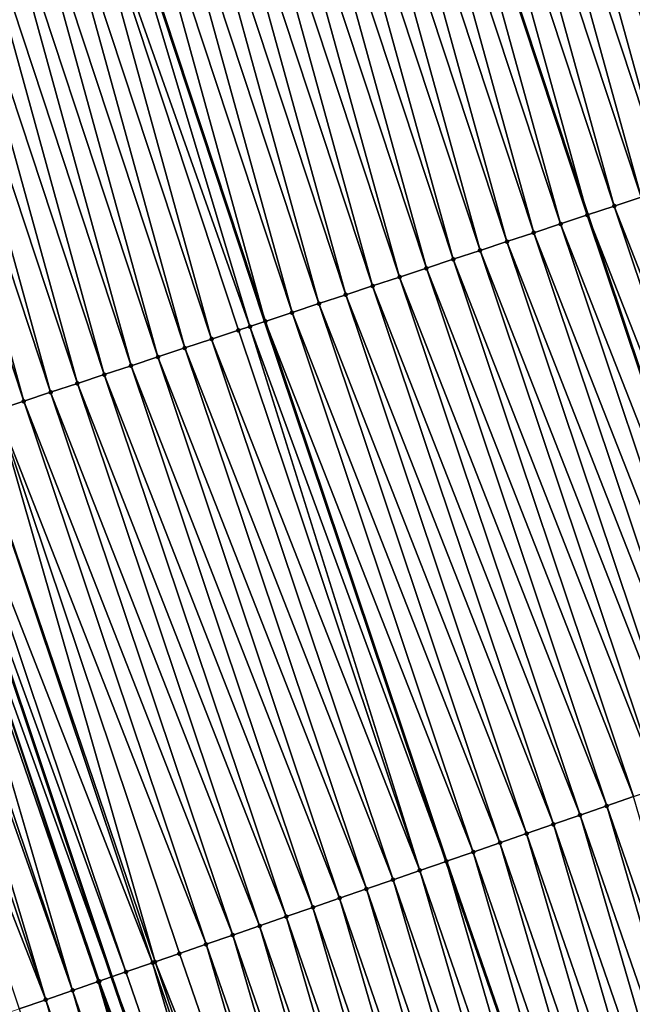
# Model space of a CAD drawing. Header units: feet. Extents: x 2007189 to 2022806, y 818621 to 837694.
# Tile 228 of 256: x 2011674 to 2011696, y 826394 to 826428. Entities that reach past the tile are written whole.
import ezdxf

# ---------------------------------------------------------------- set-up
doc = ezdxf.new("R2010")
doc.units = ezdxf.units.FT
doc.header["$MEASUREMENT"] = 0
for name, color, linetype, lineweight in [('EP_Travel Lane', 172, 'Continuous', 53), ('Road Shots', 141, 'Continuous', 100), ('Road X-Section', 40, 'Continuous', 13), ('STRIPING', 60, 'Continuous', 53)]:
    doc.layers.add(name, color=color, linetype=linetype, lineweight=lineweight)
doc.layers.add('I-77-MM17-21_SB-Surface-TIN', color=7, linetype='Continuous')

msp = doc.modelspace()

# ---------------------------------------------------------------- linework, layer by layer
at = {"layer": 'EP_Travel Lane'}
msp.add_polyline3d([(2011633.248969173, 826527.8840844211, 315.9796773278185), (2011639.434823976, 826508.8657976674, 316.182964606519), (2011645.620673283, 826489.8475278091, 316.3879694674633), (2011651.88936552, 826470.7003978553, 316.6211159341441), (2011658.169400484, 826451.7137396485, 316.8820598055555), (2011664.449592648, 826432.7266061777, 317.1029624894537), (2011670.729573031, 826413.74011299, 317.3778292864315), (2011677.171329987, 826394.4869299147, 317.6130503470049), (2011683.654989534, 826375.56892619, 317.8854354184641), (2011690.138515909, 826356.6513110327, 318.187980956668), (2011692.681186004, 826349.232315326, 318.2629108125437), (2011699.368623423, 826329.9413745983, 318.5378780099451), (2011706.240176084, 826311.1605869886, 318.790671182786), (2011713.111879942, 826292.3793861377, 319.0083484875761), (2011719.983387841, 826273.59872087, 319.2715480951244)], dxfattribs=at)
at = {"layer": 'I-77-MM17-21_SB-Surface-TIN', "color": 128, "linetype": 'Continuous', "lineweight": -3}
for points in [[(2011701.600638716, 826423.930909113, 316.1148962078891), (2011696.272080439, 826443.2318741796, 315.8314673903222), (2011695.322496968, 826442.9183595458, 315.8665760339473)], [(2011700.651045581, 826423.6174237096, 316.1524683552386), (2011695.322496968, 826442.9183595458, 315.8665760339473), (2011694.372904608, 826442.6048717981, 315.903950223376)], [(2011700.651045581, 826423.6174237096, 316.1524683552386), (2011701.600638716, 826423.930909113, 316.1148962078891), (2011695.322496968, 826442.9183595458, 315.8665760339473)], [(2011699.701447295, 826423.3039538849, 316.1913532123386), (2011694.372904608, 826442.6048717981, 315.903950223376), (2011693.423305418, 826442.2914047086, 315.9430651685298)], [(2011699.701447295, 826423.3039538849, 316.1913532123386), (2011700.651045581, 826423.6174237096, 316.1524683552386), (2011694.372904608, 826442.6048717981, 315.903950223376)], [(2011698.751849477, 826422.9904826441, 316.2301187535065), (2011693.423305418, 826442.2914047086, 315.9430651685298), (2011692.473707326, 826441.9779342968, 315.9819001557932)], [(2011698.751849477, 826422.9904826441, 316.2301187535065), (2011699.701447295, 826423.3039538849, 316.1913532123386), (2011693.423305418, 826442.2914047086, 315.9430651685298)], [(2011697.802262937, 826422.676977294, 316.2660101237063), (2011692.473707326, 826441.9779342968, 315.9819001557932), (2011691.524125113, 826441.6644158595, 316.016688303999)], [(2011697.802262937, 826422.676977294, 316.2660101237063), (2011698.751849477, 826422.9904826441, 316.2301187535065), (2011692.473707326, 826441.9779342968, 315.9819001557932)], [(2011695.903059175, 826422.0500593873, 316.345611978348), (2011690.574536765, 826441.3509159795, 316.0530401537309), (2011689.624939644, 826441.0374426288, 316.0916275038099)], [(2011696.852669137, 826422.3634939, 316.3037515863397), (2011691.524125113, 826441.6644158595, 316.016688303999), (2011690.574536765, 826441.3509159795, 316.0530401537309)], [(2011695.903059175, 826422.0500593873, 316.345611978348), (2011696.852669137, 826422.3634939, 316.3037515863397), (2011690.574536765, 826441.3509159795, 316.0530401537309)], [(2011696.852669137, 826422.3634939, 316.3037515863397), (2011697.802262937, 826422.676977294, 316.2660101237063), (2011691.524125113, 826441.6644158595, 316.016688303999)], [(2011694.953467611, 826421.7365692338, 316.3827838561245), (2011689.624939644, 826441.0374426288, 316.0916275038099), (2011688.675346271, 826440.7239579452, 316.1292598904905)], [(2011694.953467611, 826421.7365692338, 316.3827838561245), (2011695.903059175, 826422.0500593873, 316.345611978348), (2011689.624939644, 826441.0374426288, 316.0916275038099)], [(2011688.675346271, 826440.7239579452, 316.1292598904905), (2011687.725756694, 826440.4104528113, 316.165243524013), (2011694.003890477, 826421.4230269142, 316.41563078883)], [(2011694.953467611, 826421.7365692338, 316.3827838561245), (2011688.675346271, 826440.7239579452, 316.1292598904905), (2011694.003890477, 826421.4230269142, 316.41563078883)], [(2011693.054323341, 826421.1094714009, 316.447224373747), (2011687.725756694, 826440.4104528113, 316.165243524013), (2011686.776187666, 826440.0969034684, 316.1973529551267)], [(2011693.054323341, 826421.1094714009, 316.447224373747), (2011694.003890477, 826421.4230269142, 316.41563078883), (2011687.725756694, 826440.4104528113, 316.165243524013)], [(2011692.104753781, 826420.7959146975, 316.4787884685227), (2011686.776187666, 826440.0969034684, 316.1973529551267), (2011685.826616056, 826439.7833529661, 316.2294391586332)], [(2011692.104753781, 826420.7959146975, 316.4787884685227), (2011693.054323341, 826421.1094714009, 316.447224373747), (2011686.776187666, 826440.0969034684, 316.1973529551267)], [(2011691.155162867, 826420.4824225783, 316.5157947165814), (2011685.826616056, 826439.7833529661, 316.2294391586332), (2011684.877021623, 826439.4698714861, 316.2673415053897)], [(2011691.155162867, 826420.4824225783, 316.5157947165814), (2011692.104753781, 826420.7959146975, 316.4787884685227), (2011685.826616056, 826439.7833529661, 316.2294391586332)], [(2011690.205561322, 826420.1689626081, 316.5555099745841), (2011684.877021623, 826439.4698714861, 316.2673415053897), (2011683.927427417, 826439.1563893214, 316.3051861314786)], [(2011690.205561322, 826420.1689626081, 316.5555099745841), (2011691.155162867, 826420.4824225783, 316.5157947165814), (2011684.877021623, 826439.4698714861, 316.2673415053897)], [(2011689.255961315, 826419.8554979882, 316.5948334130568), (2011683.927427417, 826439.1563893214, 316.3051861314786), (2011682.977823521, 826438.8429364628, 316.3455002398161)], [(2011689.255961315, 826419.8554979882, 316.5948334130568), (2011690.205561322, 826420.1689626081, 316.5555099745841), (2011683.927427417, 826439.1563893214, 316.3051861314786)], [(2011688.30635741, 826419.5420451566, 316.6351501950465), (2011682.977823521, 826438.8429364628, 316.3455002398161), (2011682.02823004, 826438.5294521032, 316.3831599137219)], [(2011688.30635741, 826419.5420451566, 316.6351501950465), (2011689.255961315, 826419.8554979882, 316.5948334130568), (2011682.977823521, 826438.8429364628, 316.3455002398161)], [(2011686.407151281, 826418.9151344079, 316.7153552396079), (2011681.078647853, 826438.2159335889, 316.4179415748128), (2011680.129050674, 826437.9024604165, 316.4565439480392)], [(2011687.356756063, 826419.2285845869, 316.6748149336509), (2011682.02823004, 826438.5294521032, 316.3831599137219), (2011681.078647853, 826438.2159335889, 316.4179415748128)], [(2011686.407151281, 826418.9151344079, 316.7153552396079), (2011687.356756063, 826419.2285845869, 316.6748149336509), (2011681.078647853, 826438.2159335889, 316.4179415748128)], [(2011687.356756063, 826419.2285845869, 316.6748149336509), (2011688.30635741, 826419.5420451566, 316.6351501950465), (2011682.02823004, 826438.5294521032, 316.3831599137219)], [(2011685.457548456, 826418.601678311, 316.7553968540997), (2011680.129050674, 826437.9024604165, 316.4565439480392), (2011679.179440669, 826437.5890260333, 316.4984148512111)], [(2011685.457548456, 826418.601678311, 316.7553968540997), (2011686.407151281, 826418.9151344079, 316.7153552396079), (2011680.129050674, 826437.9024604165, 316.4565439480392)], [(2011684.507936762, 826418.2882490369, 316.7976987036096), (2011679.179440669, 826437.5890260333, 316.4984148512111), (2011678.229830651, 826437.2755916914, 316.5402892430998)], [(2011684.507936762, 826418.2882490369, 316.7976987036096), (2011685.457548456, 826418.601678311, 316.7553968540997), (2011679.179440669, 826437.5890260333, 316.4984148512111)], [(2011683.558343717, 826417.974763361, 316.8352478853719), (2011678.229830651, 826437.2755916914, 316.5402892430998), (2011677.280244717, 826436.9620845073, 316.5760256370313)], [(2011683.558343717, 826417.974763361, 316.8352478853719), (2011684.507936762, 826418.2882490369, 316.7976987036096), (2011678.229830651, 826437.2755916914, 316.5402892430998)], [(2011682.608782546, 826417.6611812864, 316.8646740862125), (2011677.280244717, 826436.9620845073, 316.5760256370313), (2011676.330673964, 826436.648531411, 316.6078932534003)], [(2011682.608782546, 826417.6611812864, 316.8646740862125), (2011683.558343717, 826417.974763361, 316.8352478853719), (2011677.280244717, 826436.9620845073, 316.5760256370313)], [(2011682.061283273, 826417.4804838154, 316.8898525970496), (2011676.317279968, 826436.6441107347, 316.6085014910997), (2011675.381059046, 826436.3351118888, 316.6510164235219)], [(2011676.330673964, 826436.648531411, 316.6078932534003), (2011676.317279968, 826436.6441107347, 316.6085014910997), (2011682.596348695, 826417.6570775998, 316.8652458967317)], [(2011682.061283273, 826417.4804838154, 316.8898525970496), (2011682.596348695, 826417.6570775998, 316.8652458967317), (2011676.317279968, 826436.6441107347, 316.6085014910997)], [(2011682.608782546, 826417.6611812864, 316.8646740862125), (2011676.330673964, 826436.648531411, 316.6078932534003), (2011682.596348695, 826417.6570775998, 316.8652458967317)], [(2011680.709551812, 826417.0343449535, 316.9511497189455), (2011675.381059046, 826436.3351118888, 316.6510164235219), (2011674.431452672, 826436.0216665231, 316.6919618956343)], [(2011680.709551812, 826417.0343449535, 316.9511497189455), (2011681.659153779, 826417.3478036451, 316.911326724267), (2011675.381059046, 826436.3351118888, 316.6510164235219)], [(2011681.659153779, 826417.3478036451, 316.911326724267), (2011682.061283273, 826417.4804838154, 316.8898525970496), (2011675.381059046, 826436.3351118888, 316.6510164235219)], [(2011679.759990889, 826416.7207621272, 316.9805125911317), (2011674.431452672, 826436.0216665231, 316.6919618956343), (2011673.481885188, 826435.7081035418, 316.7229965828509)], [(2011679.759990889, 826416.7207621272, 316.9805125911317), (2011680.709551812, 826417.0343449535, 316.9511497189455), (2011674.431452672, 826436.0216665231, 316.6919618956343)], [(2011678.810420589, 826416.407207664, 317.0122654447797), (2011673.481885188, 826435.7081035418, 316.7229965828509), (2011672.532307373, 826435.3945718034, 316.7566639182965)], [(2011678.810420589, 826416.407207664, 317.0122654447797), (2011679.759990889, 826416.7207621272, 316.9805125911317), (2011673.481885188, 826435.7081035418, 316.7229965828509)], [(2011676.911220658, 826415.7802781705, 317.0908909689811), (2011671.582717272, 826435.081077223, 316.793462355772), (2011670.633111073, 826434.7676313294, 316.8343633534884)], [(2011677.860827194, 826416.0937230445, 317.0499036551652), (2011672.532307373, 826435.3945718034, 316.7566639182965), (2011671.582717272, 826435.081077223, 316.793462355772)], [(2011676.911220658, 826415.7802781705, 317.0908909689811), (2011677.860827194, 826416.0937230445, 317.0499036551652), (2011671.582717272, 826435.081077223, 316.793462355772)], [(2011677.860827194, 826416.0937230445, 317.0499036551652), (2011678.810420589, 826416.407207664, 317.0122654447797), (2011672.532307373, 826435.3945718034, 316.7566639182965)], [(2011675.961609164, 826415.4668482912, 317.1331418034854), (2011670.633111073, 826434.7676313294, 316.8343633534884), (2011669.683498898, 826434.4542035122, 316.876787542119)], [(2011675.961609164, 826415.4668482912, 317.1331418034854), (2011676.911220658, 826415.7802781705, 317.0908909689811), (2011670.633111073, 826434.7676313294, 316.8343633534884)], [(2011675.011993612, 826415.1534306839, 317.1764267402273), (2011669.683498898, 826434.4542035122, 316.876787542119), (2011668.733898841, 826434.1407390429, 316.9161232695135)], [(2011675.011993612, 826415.1534306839, 317.1764267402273), (2011675.961609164, 826415.4668482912, 317.1331418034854), (2011669.683498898, 826434.4542035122, 316.876787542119)], [(2011674.062368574, 826414.8400417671, 317.2221292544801), (2011668.733898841, 826434.1407390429, 316.9161232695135), (2011667.784298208, 826433.8272763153, 316.9556057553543)], [(2011674.062368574, 826414.8400417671, 317.2221292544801), (2011675.011993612, 826415.1534306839, 317.1764267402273), (2011668.733898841, 826434.1407390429, 316.9161232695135)], [(2011673.112740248, 826414.5266627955, 317.2686697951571), (2011674.062368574, 826414.8400417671, 317.2221292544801), (2011667.784298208, 826433.8272763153, 316.9556057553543)], [(2011702.253582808, 826403.1444057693, 316.6104026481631), (2011695.903059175, 826422.0500593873, 316.345611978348), (2011694.953467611, 826421.7365692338, 316.3827838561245)], [(2011701.308312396, 826402.8181174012, 316.647106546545), (2011694.953467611, 826421.7365692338, 316.3827838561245), (2011694.003890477, 826421.4230269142, 316.41563078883)], [(2011701.308312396, 826402.8181174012, 316.647106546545), (2011702.253582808, 826403.1444057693, 316.6104026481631), (2011694.953467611, 826421.7365692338, 316.3827838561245)], [(2011693.054323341, 826421.1094714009, 316.447224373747), (2011700.363046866, 826402.4918444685, 316.6847638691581), (2011694.003890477, 826421.4230269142, 316.41563078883)], [(2011701.308312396, 826402.8181174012, 316.647106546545), (2011694.003890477, 826421.4230269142, 316.41563078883), (2011700.363046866, 826402.4918444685, 316.6847638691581)], [(2011699.417795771, 826402.1654706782, 316.7150804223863), (2011693.054323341, 826421.1094714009, 316.447224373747), (2011692.104753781, 826420.7959146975, 316.4787884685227)], [(2011699.417795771, 826402.1654706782, 316.7150804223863), (2011700.363046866, 826402.4918444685, 316.6847638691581), (2011693.054323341, 826421.1094714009, 316.447224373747)], [(2011697.527263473, 826401.5128692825, 316.7865736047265), (2011691.155162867, 826420.4824225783, 316.5157947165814), (2011690.205561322, 826420.1689626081, 316.5555099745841)], [(2011698.472537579, 826401.8391469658, 316.7490401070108), (2011692.104753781, 826420.7959146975, 316.4787884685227), (2011691.155162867, 826420.4824225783, 316.5157947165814)], [(2011697.527263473, 826401.5128692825, 316.7865736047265), (2011698.472537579, 826401.8391469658, 316.7490401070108), (2011691.155162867, 826420.4824225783, 316.5157947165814)], [(2011698.472537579, 826401.8391469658, 316.7490401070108), (2011699.417795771, 826402.1654706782, 316.7150804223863), (2011692.104753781, 826420.7959146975, 316.4787884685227)], [(2011696.581988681, 826401.1865935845, 316.8242612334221), (2011690.205561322, 826420.1689626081, 316.5555099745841), (2011689.255961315, 826419.8554979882, 316.5948334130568)], [(2011696.581988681, 826401.1865935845, 316.8242612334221), (2011697.527263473, 826401.5128692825, 316.7865736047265), (2011690.205561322, 826420.1689626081, 316.5555099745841)], [(2011695.636690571, 826400.8603853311, 316.8671854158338), (2011689.255961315, 826419.8554979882, 316.5948334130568), (2011688.30635741, 826419.5420451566, 316.6351501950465)], [(2011695.636690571, 826400.8603853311, 316.8671854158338), (2011696.581988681, 826401.1865935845, 316.8242612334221), (2011689.255961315, 826419.8554979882, 316.5948334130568)], [(2011694.691399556, 826400.5341565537, 316.9085160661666), (2011688.30635741, 826419.5420451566, 316.6351501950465), (2011687.356756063, 826419.2285845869, 316.6748149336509)], [(2011694.691399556, 826400.5341565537, 316.9085160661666), (2011695.636690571, 826400.8603853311, 316.8671854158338), (2011688.30635741, 826419.5420451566, 316.6351501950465)], [(2011693.746116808, 826400.2079038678, 316.9479904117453), (2011687.356756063, 826419.2285845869, 316.6748149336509), (2011686.407151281, 826418.9151344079, 316.7153552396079)], [(2011693.746116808, 826400.2079038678, 316.9479904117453), (2011694.691399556, 826400.5341565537, 316.9085160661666), (2011687.356756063, 826419.2285845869, 316.6748149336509)], [(2011692.800845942, 826399.8816168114, 316.9847961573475), (2011686.407151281, 826418.9151344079, 316.7153552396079), (2011685.457548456, 826418.601678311, 316.7553968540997)], [(2011692.800845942, 826399.8816168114, 316.9847961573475), (2011693.746116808, 826400.2079038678, 316.9479904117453), (2011686.407151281, 826418.9151344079, 316.7153552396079)], [(2011691.855562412, 826399.5553663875, 317.0244461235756), (2011685.457548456, 826418.601678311, 316.7553968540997), (2011684.507936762, 826418.2882490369, 316.7976987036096)], [(2011691.855562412, 826399.5553663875, 317.0244461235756), (2011692.800845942, 826399.8816168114, 316.9847961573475), (2011685.457548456, 826418.601678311, 316.7553968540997)], [(2011690.91026221, 826399.229164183, 317.0678399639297), (2011684.507936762, 826418.2882490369, 316.7976987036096), (2011683.558343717, 826417.974763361, 316.8352478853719)], [(2011690.91026221, 826399.229164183, 317.0678399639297), (2011691.855562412, 826399.5553663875, 317.0244461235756), (2011684.507936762, 826418.2882490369, 316.7976987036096)], [(2011689.964990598, 826398.9028792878, 317.1048134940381), (2011683.558343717, 826417.974763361, 316.8352478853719), (2011682.608782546, 826417.6611812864, 316.8646740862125)], [(2011689.964990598, 826398.9028792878, 317.1048134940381), (2011690.91026221, 826399.229164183, 317.0678399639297), (2011683.558343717, 826417.974763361, 316.8352478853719)], [(2011688.074448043, 826398.2503075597, 317.1786101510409), (2011681.659153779, 826417.3478036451, 316.911326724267), (2011680.709551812, 826417.0343449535, 316.9511497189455)], [(2011688.074448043, 826398.2503075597, 317.1786101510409), (2011682.061283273, 826417.4804838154, 316.8898525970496), (2011681.659153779, 826417.3478036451, 316.911326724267)], [(2011682.061283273, 826417.4804838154, 316.8898525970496), (2011689.004023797, 826398.5711048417, 317.1374109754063), (2011682.596348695, 826417.6570775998, 316.8652458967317)], [(2011688.074448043, 826398.2503075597, 317.1786101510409), (2011689.004023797, 826398.5711048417, 317.1374109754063), (2011682.061283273, 826417.4804838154, 316.8898525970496)], [(2011689.019741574, 826398.5765290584, 317.1367143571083), (2011682.608782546, 826417.6611812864, 316.8646740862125), (2011682.596348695, 826417.6570775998, 316.8652458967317)], [(2011689.019741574, 826398.5765290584, 317.1367143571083), (2011682.596348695, 826417.6570775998, 316.8652458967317), (2011689.004023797, 826398.5711048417, 317.1374109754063)], [(2011689.019741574, 826398.5765290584, 317.1367143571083), (2011689.964990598, 826398.9028792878, 317.1048134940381), (2011682.608782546, 826417.6611812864, 316.8646740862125)], [(2011687.129205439, 826397.9239387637, 317.2090694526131), (2011680.709551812, 826417.0343449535, 316.9511497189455), (2011679.759990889, 826416.7207621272, 316.9805125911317)], [(2011687.129205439, 826397.9239387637, 317.2090694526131), (2011688.074448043, 826398.2503075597, 317.1786101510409), (2011680.709551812, 826417.0343449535, 316.9511497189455)], [(2011686.183967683, 826397.5975559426, 317.2384398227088), (2011679.759990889, 826416.7207621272, 316.9805125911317), (2011678.810420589, 826416.407207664, 317.0122654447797)], [(2011686.183967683, 826397.5975559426, 317.2384398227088), (2011687.129205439, 826397.9239387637, 317.2090694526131), (2011679.759990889, 826416.7207621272, 316.9805125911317)], [(2011685.238693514, 826397.2712784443, 317.2759876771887), (2011678.810420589, 826416.407207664, 317.0122654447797), (2011677.860827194, 826416.0937230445, 317.0499036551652)], [(2011685.238693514, 826397.2712784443, 317.2759876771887), (2011686.183967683, 826397.5975559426, 317.2384398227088), (2011678.810420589, 826416.407207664, 317.0122654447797)], [(2011684.293415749, 826396.9450113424, 317.3143427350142), (2011677.860827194, 826416.0937230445, 317.0499036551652), (2011676.911220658, 826415.7802781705, 317.0908909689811)], [(2011684.293415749, 826396.9450113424, 317.3143427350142), (2011685.238693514, 826397.2712784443, 317.2759876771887), (2011677.860827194, 826416.0937230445, 317.0499036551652)], [(2011683.348126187, 826396.6187783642, 317.3553472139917), (2011676.911220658, 826415.7802781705, 317.0908909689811), (2011675.961609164, 826415.4668482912, 317.1331418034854)], [(2011683.348126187, 826396.6187783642, 317.3553472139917), (2011684.293415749, 826396.9450113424, 317.3143427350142), (2011676.911220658, 826415.7802781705, 317.0908909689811)], [(2011682.402831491, 826396.2925602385, 317.397504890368), (2011675.961609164, 826415.4668482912, 317.1331418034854), (2011675.011993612, 826415.1534306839, 317.1764267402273)], [(2011682.402831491, 826396.2925602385, 317.397504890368), (2011683.348126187, 826396.6187783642, 317.3553472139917), (2011675.961609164, 826415.4668482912, 317.1331418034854)], [(2011681.457533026, 826395.9663530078, 317.4405084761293), (2011675.011993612, 826415.1534306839, 317.1764267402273), (2011674.062368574, 826414.8400417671, 317.2221292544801)], [(2011681.457533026, 826395.9663530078, 317.4405084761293), (2011682.402831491, 826396.2925602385, 317.397504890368), (2011675.011993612, 826415.1534306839, 317.1764267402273)], [(2011680.51224399, 826395.6401185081, 317.4813948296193), (2011674.062368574, 826414.8400417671, 317.2221292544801), (2011673.112740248, 826414.5266627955, 317.2686697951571)], [(2011680.51224399, 826395.6401185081, 317.4813948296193), (2011681.457533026, 826395.9663530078, 317.4405084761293), (2011674.062368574, 826414.8400417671, 317.2221292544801)], [(2011678.621656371, 826394.9876771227, 317.5653115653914), (2011672.163117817, 826414.2132659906, 317.3137076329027), (2011671.213501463, 826413.8998508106, 317.3571970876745)], [(2011678.710082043, 826395.0182007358, 317.5619367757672), (2011673.112740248, 826414.5266627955, 317.2686697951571), (2011672.163117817, 826414.2132659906, 317.3137076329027)], [(2011678.621656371, 826394.9876771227, 317.5653115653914), (2011678.710082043, 826395.0182007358, 317.5619367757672), (2011672.163117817, 826414.2132659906, 317.3137076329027)], [(2011678.710082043, 826395.0182007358, 317.5619367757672), (2011679.566945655, 826395.3139109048, 317.5243694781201), (2011673.112740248, 826414.5266627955, 317.2686697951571)], [(2011679.566945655, 826395.3139109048, 317.5243694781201), (2011680.51224399, 826395.6401185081, 317.4813948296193), (2011673.112740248, 826414.5266627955, 317.2686697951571)], [(2011677.67640585, 826394.6613312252, 317.5975487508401), (2011671.213501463, 826413.8998508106, 317.3571970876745), (2011670.729573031, 826413.74011299, 317.3778292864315)], [(2011677.67640585, 826394.6613312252, 317.5975487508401), (2011678.621656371, 826394.9876771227, 317.5653115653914), (2011671.213501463, 826413.8998508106, 317.3571970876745)], [(2011675.785963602, 826394.0084693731, 317.6488195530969), (2011670.078612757, 826413.5252349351, 317.4051708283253), (2011669.314313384, 826413.2728854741, 317.4328023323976)], [(2011676.699502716, 826394.3240082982, 317.6274653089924), (2011670.263896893, 826413.5863999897, 317.3976833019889), (2011670.078612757, 826413.5252349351, 317.4051708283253)], [(2011675.785963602, 826394.0084693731, 317.6488195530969), (2011676.699502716, 826394.3240082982, 317.6274653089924), (2011670.078612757, 826413.5252349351, 317.4051708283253)], [(2011670.263896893, 826413.5863999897, 317.3976833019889), (2011677.171329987, 826394.4869299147, 317.6130503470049), (2011670.729573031, 826413.74011299, 317.3778292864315)], [(2011676.731169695, 826394.3349437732, 317.6265595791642), (2011677.171329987, 826394.4869299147, 317.6130503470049), (2011670.263896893, 826413.5863999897, 317.3976833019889)], [(2011676.699502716, 826394.3240082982, 317.6274653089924), (2011676.731169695, 826394.3349437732, 317.6265595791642), (2011670.263896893, 826413.5863999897, 317.3976833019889)], [(2011677.67640585, 826394.6613312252, 317.5975487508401), (2011670.729573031, 826413.74011299, 317.3778292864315), (2011677.171329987, 826394.4869299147, 317.6130503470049)], [(2011674.840764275, 826393.6819754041, 317.6695601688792), (2011669.014182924, 826413.1737757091, 317.4424829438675), (2011668.364758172, 826412.9592853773, 317.4607099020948)], [(2011675.785963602, 826394.0084693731, 317.6488195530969), (2011669.314313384, 826413.2728854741, 317.4328023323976), (2011669.014182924, 826413.1737757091, 317.4424829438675)], [(2011674.840764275, 826393.6819754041, 317.6695601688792), (2011675.785963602, 826394.0084693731, 317.6488195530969), (2011669.014182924, 826413.1737757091, 317.4424829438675)], [(2011674.840764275, 826393.6819754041, 317.6695601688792), (2011668.364758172, 826412.9592853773, 317.4607099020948), (2011667.415225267, 826412.6456178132, 317.4829324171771)], [(2011673.895540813, 826393.355551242, 317.6957207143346), (2011674.840764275, 826393.6819754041, 317.6695601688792), (2011667.415225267, 826412.6456178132, 317.4829324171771)], [(2011701.226048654, 826381.6336739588, 317.1734229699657), (2011695.636690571, 826400.8603853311, 316.8671854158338), (2011694.691399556, 826400.5341565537, 316.9085160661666)], [(2011700.280765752, 826381.3074217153, 317.2129310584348), (2011694.691399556, 826400.5341565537, 316.9085160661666), (2011693.746116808, 826400.2079038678, 316.9479904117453)], [(2011700.280765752, 826381.3074217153, 317.2129310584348), (2011701.226048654, 826381.6336739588, 317.1734229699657), (2011694.691399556, 826400.5341565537, 316.9085160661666)], [(2011699.335466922, 826380.9812155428, 317.2560162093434), (2011693.746116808, 826400.2079038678, 316.9479904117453), (2011692.800845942, 826399.8816168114, 316.9847961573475)], [(2011699.335466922, 826380.9812155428, 317.2560162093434), (2011700.280765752, 826381.3074217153, 317.2129310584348), (2011693.746116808, 826400.2079038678, 316.9479904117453)], [(2011698.390181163, 826380.6549715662, 317.2961661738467), (2011692.800845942, 826399.8816168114, 316.9847961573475), (2011691.855562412, 826399.5553663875, 317.0244461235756)], [(2011698.390181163, 826380.6549715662, 317.2961661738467), (2011699.335466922, 826380.9812155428, 317.2560162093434), (2011692.800845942, 826399.8816168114, 316.9847961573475)], [(2011696.499619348, 826380.0024555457, 317.3742868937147), (2011690.91026221, 826399.229164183, 317.0678399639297), (2011689.964990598, 826398.9028792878, 317.1048134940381)], [(2011697.444890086, 826380.3287429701, 317.3375103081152), (2011691.855562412, 826399.5553663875, 317.0244461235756), (2011690.91026221, 826399.229164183, 317.0678399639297)], [(2011696.499619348, 826380.0024555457, 317.3742868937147), (2011697.444890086, 826380.3287429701, 317.3375103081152), (2011690.91026221, 826399.229164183, 317.0678399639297)], [(2011697.444890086, 826380.3287429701, 317.3375103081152), (2011698.390181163, 826380.6549715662, 317.2961661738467), (2011691.855562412, 826399.5553663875, 317.0244461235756)], [(2011695.554375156, 826379.6760913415, 317.405102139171), (2011689.964990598, 826398.9028792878, 317.1048134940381), (2011689.019741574, 826398.5765290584, 317.1367143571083)], [(2011695.554375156, 826379.6760913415, 317.405102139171), (2011696.499619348, 826380.0024555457, 317.3742868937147), (2011689.964990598, 826398.9028792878, 317.1048134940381)], [(2011694.609095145, 826379.3498307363, 317.4439610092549), (2011689.004023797, 826398.5711048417, 317.1374109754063), (2011688.074448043, 826398.2503075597, 317.1786101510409)], [(2011689.019741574, 826398.5765290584, 317.1367143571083), (2011689.004023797, 826398.5711048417, 317.1374109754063), (2011695.538692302, 826379.6706784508, 317.4057468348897)], [(2011694.609095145, 826379.3498307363, 317.4439610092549), (2011695.538692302, 826379.6706784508, 317.4057468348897), (2011689.004023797, 826398.5711048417, 317.1374109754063)], [(2011695.554375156, 826379.6760913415, 317.405102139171), (2011689.019741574, 826398.5765290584, 317.1367143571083), (2011695.538692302, 826379.6706784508, 317.4057468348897)], [(2011693.663846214, 826379.0234802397, 317.4758405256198), (2011688.074448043, 826398.2503075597, 317.1786101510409), (2011687.129205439, 826397.9239387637, 317.2090694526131)], [(2011693.663846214, 826379.0234802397, 317.4758405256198), (2011694.609095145, 826379.3498307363, 317.4439610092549), (2011688.074448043, 826398.2503075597, 317.1786101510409)], [(2011692.718611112, 826378.6970897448, 317.5046145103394), (2011687.129205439, 826397.9239387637, 317.2090694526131), (2011686.183967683, 826397.5975559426, 317.2384398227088)], [(2011692.718611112, 826378.6970897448, 317.5046145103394), (2011693.663846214, 826379.0234802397, 317.4758405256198), (2011687.129205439, 826397.9239387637, 317.2090694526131)], [(2011691.773339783, 826378.3708040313, 317.5415239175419), (2011686.183967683, 826397.5975559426, 317.2384398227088), (2011685.238693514, 826397.2712784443, 317.2759876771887)], [(2011691.773339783, 826378.3708040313, 317.5415239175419), (2011692.718611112, 826378.6970897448, 317.5046145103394), (2011686.183967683, 826397.5975559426, 317.2384398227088)], [(2011690.828068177, 826378.0445191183, 317.578495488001), (2011685.238693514, 826397.2712784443, 317.2759876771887), (2011684.293415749, 826396.9450113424, 317.3143427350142)], [(2011690.828068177, 826378.0445191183, 317.578495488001), (2011691.773339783, 826378.3708040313, 317.5415239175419), (2011685.238693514, 826397.2712784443, 317.2759876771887)], [(2011689.882787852, 826377.7182594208, 317.6174248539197), (2011684.293415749, 826396.9450113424, 317.3143427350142), (2011683.348126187, 826396.6187783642, 317.3553472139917)], [(2011689.882787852, 826377.7182594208, 317.6174248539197), (2011690.828068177, 826378.0445191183, 317.578495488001), (2011684.293415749, 826396.9450113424, 317.3143427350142)], [(2011688.937493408, 826377.3920405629, 317.6595250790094), (2011683.348126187, 826396.6187783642, 317.3553472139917), (2011682.402831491, 826396.2925602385, 317.397504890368)], [(2011688.937493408, 826377.3920405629, 317.6595250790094), (2011689.882787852, 826377.7182594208, 317.6174248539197), (2011683.348126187, 826396.6187783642, 317.3553472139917)], [(2011687.992194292, 826377.0658352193, 317.7026745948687), (2011682.402831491, 826396.2925602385, 317.397504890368), (2011681.457533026, 826395.9663530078, 317.4405084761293)], [(2011687.992194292, 826377.0658352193, 317.7026745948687), (2011688.937493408, 826377.3920405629, 317.6595250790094), (2011682.402831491, 826396.2925602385, 317.397504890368)], [(2011687.046913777, 826376.739576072, 317.741646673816), (2011681.457533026, 826395.9663530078, 317.4405084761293), (2011680.51224399, 826395.6401185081, 317.4813948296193)], [(2011687.046913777, 826376.739576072, 317.741646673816), (2011687.992194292, 826377.0658352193, 317.7026745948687), (2011681.457533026, 826395.9663530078, 317.4405084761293)], [(2011686.101630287, 826376.4133255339, 317.7812871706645), (2011680.51224399, 826395.6401185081, 317.4813948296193), (2011679.566945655, 826395.3139109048, 317.5243694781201)], [(2011686.101630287, 826376.4133255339, 317.7812871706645), (2011687.046913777, 826376.739576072, 317.741646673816), (2011680.51224399, 826395.6401185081, 317.4813948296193)], [(2011686.101630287, 826376.4133255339, 317.7812871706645), (2011679.566945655, 826395.3139109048, 317.5243694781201), (2011678.710082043, 826395.0182007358, 317.5619367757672)], [(2011684.211053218, 826375.760853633, 317.8628334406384), (2011678.621656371, 826394.9876771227, 317.5653115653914), (2011677.67640585, 826394.6613312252, 317.5975487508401)], [(2011685.156332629, 826376.0871159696, 317.8241089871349), (2011678.710082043, 826395.0182007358, 317.5619367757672), (2011678.621656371, 826394.9876771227, 317.5653115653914)], [(2011684.211053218, 826375.760853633, 317.8628334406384), (2011685.156332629, 826376.0871159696, 317.8241089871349), (2011678.621656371, 826394.9876771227, 317.5653115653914)], [(2011685.156332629, 826376.0871159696, 317.8241089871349), (2011686.101630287, 826376.4133255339, 317.7812871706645), (2011678.710082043, 826395.0182007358, 317.5619367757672)], [(2011676.731169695, 826394.3349437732, 317.6265595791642), (2011683.654989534, 826375.56892619, 317.8854354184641), (2011677.171329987, 826394.4869299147, 317.6130503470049)], [(2011684.211053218, 826375.760853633, 317.8628334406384), (2011677.67640585, 826394.6613312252, 317.5975487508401), (2011677.171329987, 826394.4869299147, 317.6130503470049)], [(2011684.211053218, 826375.760853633, 317.8628334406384), (2011677.171329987, 826394.4869299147, 317.6130503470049), (2011683.654989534, 826375.56892619, 317.8854354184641)], [(2011681.37536419, 826374.7816350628, 317.9454995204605), (2011675.785963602, 826394.0084693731, 317.6488195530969), (2011674.840764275, 826393.6819754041, 317.6695601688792)], [(2011682.320545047, 826375.1081824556, 317.9289074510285), (2011676.699502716, 826394.3240082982, 317.6274653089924), (2011675.785963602, 826394.0084693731, 317.6488195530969)], [(2011681.37536419, 826374.7816350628, 317.9454995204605), (2011682.320545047, 826375.1081824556, 317.9289074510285), (2011675.785963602, 826394.0084693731, 317.6488195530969)], [(2011683.254274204, 826375.4306172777, 317.9016862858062), (2011676.731169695, 826394.3349437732, 317.6265595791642), (2011676.699502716, 826394.3240082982, 317.6274653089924)], [(2011682.320545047, 826375.1081824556, 317.9289074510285), (2011683.254274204, 826375.4306172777, 317.9016862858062), (2011676.699502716, 826394.3240082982, 317.6274653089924)], [(2011683.265775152, 826375.4345874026, 317.9012555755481), (2011683.654989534, 826375.56892619, 317.8854354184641), (2011676.731169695, 826394.3349437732, 317.6265595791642)], [(2011683.254274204, 826375.4306172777, 317.9016862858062), (2011683.265775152, 826375.4345874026, 317.9012555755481), (2011676.731169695, 826394.3349437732, 317.6265595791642)], [(2011680.430206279, 826374.4550213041, 317.9569388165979), (2011674.840764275, 826393.6819754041, 317.6695601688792), (2011673.895540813, 826393.355551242, 317.6957207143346)], [(2011680.430206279, 826374.4550213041, 317.9569388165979), (2011681.37536419, 826374.7816350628, 317.9454995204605), (2011674.840764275, 826393.6819754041, 317.6695601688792)]]:
    msp.add_3dface(points, dxfattribs=at)
at = {"layer": 'Road Shots', "lineweight": 100}
for p in [(2011694.953467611, 826421.7365692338, 316.3827838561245), (2011694.003893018, 826421.4230277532, 316.4156307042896), (2011693.054323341, 826421.1094714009, 316.447224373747), (2011691.155162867, 826420.4824225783, 316.5157947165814), (2011692.104753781, 826420.7959146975, 316.4787884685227), (2011690.205561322, 826420.1689626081, 316.5555099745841), (2011689.255961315, 826419.8554979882, 316.5948334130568), (2011688.30635741, 826419.5420451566, 316.6351501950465), (2011687.356756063, 826419.2285845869, 316.6748149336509), (2011686.407151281, 826418.9151344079, 316.7153552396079), (2011685.457548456, 826418.601678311, 316.7553968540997), (2011684.507936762, 826418.2882490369, 316.7976987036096), (2011683.558343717, 826417.974763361, 316.8352478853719), (2011681.659153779, 826417.3478036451, 316.911326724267), (2011682.061283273, 826417.4804838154, 316.8898525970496), (2011682.608782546, 826417.6611812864, 316.8646740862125), (2011680.709551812, 826417.0343449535, 316.9511497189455), (2011679.759990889, 826416.7207621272, 316.9805125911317), (2011678.810420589, 826416.407207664, 317.0122654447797), (2011677.860827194, 826416.0937230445, 317.0499036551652), (2011676.911220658, 826415.7802781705, 317.0908909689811), (2011675.961609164, 826415.4668482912, 317.1331418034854), (2011675.011993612, 826415.1534306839, 317.1764267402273), (2011674.062368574, 826414.8400417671, 317.2221292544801), (2011694.691399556, 826400.5341565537, 316.9085160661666), (2011693.746116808, 826400.2079038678, 316.9479904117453), (2011692.800845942, 826399.8816168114, 316.9847961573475), (2011690.91026221, 826399.229164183, 317.0678399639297), (2011691.855562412, 826399.5553663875, 317.0244461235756), (2011689.964990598, 826398.9028792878, 317.1048134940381), (2011689.019741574, 826398.5765290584, 317.1367143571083), (2011688.074448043, 826398.2503075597, 317.1786101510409), (2011687.129205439, 826397.9239387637, 317.2090694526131), (2011686.183967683, 826397.5975559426, 317.2384398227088), (2011685.238693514, 826397.2712784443, 317.2759876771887), (2011684.293415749, 826396.9450113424, 317.3143427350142), (2011683.348126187, 826396.6187783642, 317.3553472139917), (2011682.402831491, 826396.2925602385, 317.397504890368), (2011681.457533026, 826395.9663530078, 317.4405084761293), (2011680.51224399, 826395.6401185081, 317.4813948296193), (2011679.566945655, 826395.3139109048, 317.5243694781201), (2011678.621656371, 826394.9876771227, 317.5653115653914), (2011678.710082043, 826395.0182007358, 317.5619367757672), (2011677.67640585, 826394.6613312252, 317.5975487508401), (2011675.785963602, 826394.0084693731, 317.6488195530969), (2011676.699502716, 826394.3240082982, 317.6274653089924), (2011676.731169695, 826394.3349437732, 317.6265595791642), (2011674.840764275, 826393.6819754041, 317.6695601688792)]:
    msp.add_point(p, dxfattribs=at)
at = {"layer": 'Road X-Section', "extrusion": (0.3139067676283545, -0.9493715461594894, 0.01249834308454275), "elevation": -153092.6672686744, "flags": 128}
msp.add_lwpolyline([(2169449.773179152, 2229.365766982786), (2169448.773179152, 2229.41534920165), (2169447.773179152, 2229.46153158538), (2169447.599107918, 2229.465691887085), (2169446.773179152, 2229.494028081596), (2169446.683107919, 2229.498444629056), (2169445.773179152, 2229.54194853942), (2169445.5320603, 2229.548173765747), (2169444.773179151, 2229.574496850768), (2169443.773179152, 2229.619085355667), (2169442.773179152, 2229.655113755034), (2169441.773179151, 2229.69373090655), (2169440.773179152, 2229.73130598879), (2169439.773179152, 2229.770193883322), (2169438.773179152, 2229.808962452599), (2169437.773179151, 2229.844856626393), (2169436.773179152, 2229.882601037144), (2169435.773179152, 2229.924464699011), (2169434.773179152, 2229.961639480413), (2169433.773179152, 2229.994488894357), (2169432.773179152, 2230.026085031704), (2169431.773179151, 2230.057651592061), (2169430.773179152, 2230.094660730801), (2169429.773179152, 2230.134379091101), (2169428.773179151, 2230.173705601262), (2169427.773179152, 2230.214025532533), (2169426.773179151, 2230.253693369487), (2169425.773179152, 2230.294236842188), (2169424.773179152, 2230.334281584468), (2169423.773179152, 2230.376586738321), (2169422.773179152, 2230.414138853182), (2169421.773179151, 2230.443567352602), (2169421.196631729, 2230.468747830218), (2169420.773179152, 2230.490223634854), (2169419.773179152, 2230.530049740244), (2169418.773179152, 2230.559414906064), (2169417.773179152, 2230.591170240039), (2169416.773179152, 2230.628811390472), (2169415.773179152, 2230.66980190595), (2169414.773179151, 2230.712056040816), (2169413.773179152, 2230.755344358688), (2169412.773179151, 2230.801050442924), (2169411.773179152, 2230.847594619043), (2169410.773179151, 2230.892635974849), (2169409.773179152, 2230.93612882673), (2169408.773179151, 2230.976618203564), (2169408.5780603, 2230.984106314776), (2169407.773179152, 2231.011739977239), (2169407.457107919, 2231.021421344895), (2169406.773179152, 2231.039649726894), (2169405.773179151, 2231.061873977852), (2169404.773179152, 2231.081552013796), (2169403.773179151, 2231.101280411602), (2169402.773179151, 2231.124094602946), (2169401.773179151, 2231.14817978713), (2169401.722250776, 2231.149382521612), (2169401.722250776, 2231.149382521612)], dxfattribs=at)
at = {"layer": 'Road X-Section', "extrusion": (0.3267307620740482, -0.9450192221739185, 0.01362640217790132), "elevation": -123677.5320885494, "flags": 128}
msp.add_lwpolyline([(2171326.220614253, 2001.405258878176), (2171325.220614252, 2001.453606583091), (2171324.220614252, 2001.501315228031), (2171323.220614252, 2001.55150973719), (2171322.220614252, 2001.597230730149), (2171321.220614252, 2001.642533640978), (2171320.220614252, 2001.698924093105), (2171319.220614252, 2001.736668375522), (2171318.220614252, 2001.778913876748), (2171317.220614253, 2001.813007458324), (2171316.220614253, 2001.850282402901), (2171315.220614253, 2001.888058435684), (2171314.220614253, 2001.92879709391), (2171313.220614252, 2001.968069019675), (2171312.220614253, 2002.002355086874), (2171311.220614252, 2002.037847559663), (2171310.220614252, 2002.076075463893), (2171309.220614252, 2002.112782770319), (2171308.220614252, 2002.150443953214), (2171307.220614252, 2002.180762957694), (2171306.220614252, 2002.214725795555), (2171305.220614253, 2002.252262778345), (2171304.220614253, 2002.289953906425), (2171303.220614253, 2002.33288207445), (2171302.220614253, 2002.374216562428), (2171301.220614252, 2002.413694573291), (2171300.220614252, 2002.450503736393), (2171299.220614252, 2002.490157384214), (2171298.220614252, 2002.533555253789), (2171297.220614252, 2002.570532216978), (2171296.220614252, 2002.602436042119), (2171295.220614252, 2002.644335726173), (2171294.220614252, 2002.674797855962), (2171293.220614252, 2002.704170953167), (2171292.220614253, 2002.741722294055), (2171291.220614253, 2002.780080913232), (2171290.220614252, 2002.821089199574), (2171289.220614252, 2002.863250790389), (2171288.220614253, 2002.906258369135), (2171287.220614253, 2002.94714851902), (2171286.220614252, 2002.990127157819), (2171285.314159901, 2003.027697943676), (2171285.220614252, 2003.031073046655), (2171284.220614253, 2003.063313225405), (2171283.220614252, 2003.092326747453), (2171283.187112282, 2003.093232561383), (2171282.220614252, 2003.114588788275), (2171281.220614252, 2003.135331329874), (2171280.220614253, 2003.161494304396), (2171279.220614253, 2003.189313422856), (2171278.220614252, 2003.212832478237), (2171277.220614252, 2003.23245098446), (2171276.220614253, 2003.25132850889), (2171276.172350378, 2003.252262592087), (2171276.172350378, 2003.252262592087)], dxfattribs=at)
at = {"layer": 'STRIPING'}
for points in [[(2011656.673095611, 826535.4456827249, 315.0501677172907), (2011662.824341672, 826516.416202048, 315.2528424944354), (2011668.975612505, 826497.3866447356, 315.4478090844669), (2011675.169457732, 826478.3853995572, 315.6724677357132), (2011681.447586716, 826459.397988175, 315.9240795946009), (2011687.725756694, 826440.4104528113, 316.165243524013), (2011694.003890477, 826421.4230269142, 316.41563078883), (2011700.363046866, 826402.4918444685, 316.6847638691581), (2011706.897717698, 826383.5914113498, 316.952584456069), (2011713.432260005, 826364.6913499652, 317.2492655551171), (2011715.994801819, 826357.2796300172, 317.3489848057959), (2011722.578672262, 826338.4356049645, 317.5989431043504), (2011729.46074512, 826319.658392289, 317.8307014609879), (2011736.342764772, 826300.8813247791, 318.0747988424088), (2011743.224727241, 826282.1044132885, 318.3321574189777)], [(2011645.145600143, 826531.7244269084, 315.5041913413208), (2011651.331488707, 826512.7060363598, 315.6970337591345), (2011657.517373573, 826493.6876571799, 315.891027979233), (2011663.759058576, 826474.61843082, 316.1164124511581), (2011670.038119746, 826455.6314205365, 316.3750747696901), (2011676.317279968, 826436.6441107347, 316.6085014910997), (2011682.596348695, 826417.6570775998, 316.8652458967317), (2011689.004023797, 826398.5711048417, 317.1374109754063), (2011695.538692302, 826379.6706784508, 317.4057468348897), (2011702.073238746, 826360.7706051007, 317.7015021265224), (2011704.635769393, 826353.358917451, 317.805346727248), (2011711.292193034, 826334.3050862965, 318.0568626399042), (2011718.175784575, 826315.528414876, 318.2874650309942), (2011725.05938566, 826296.7517174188, 318.5158555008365), (2011731.942857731, 826277.9753718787, 318.7741630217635)]]:
    msp.add_polyline3d(points, dxfattribs=at)

doc.saveas('drawing.dxf')
